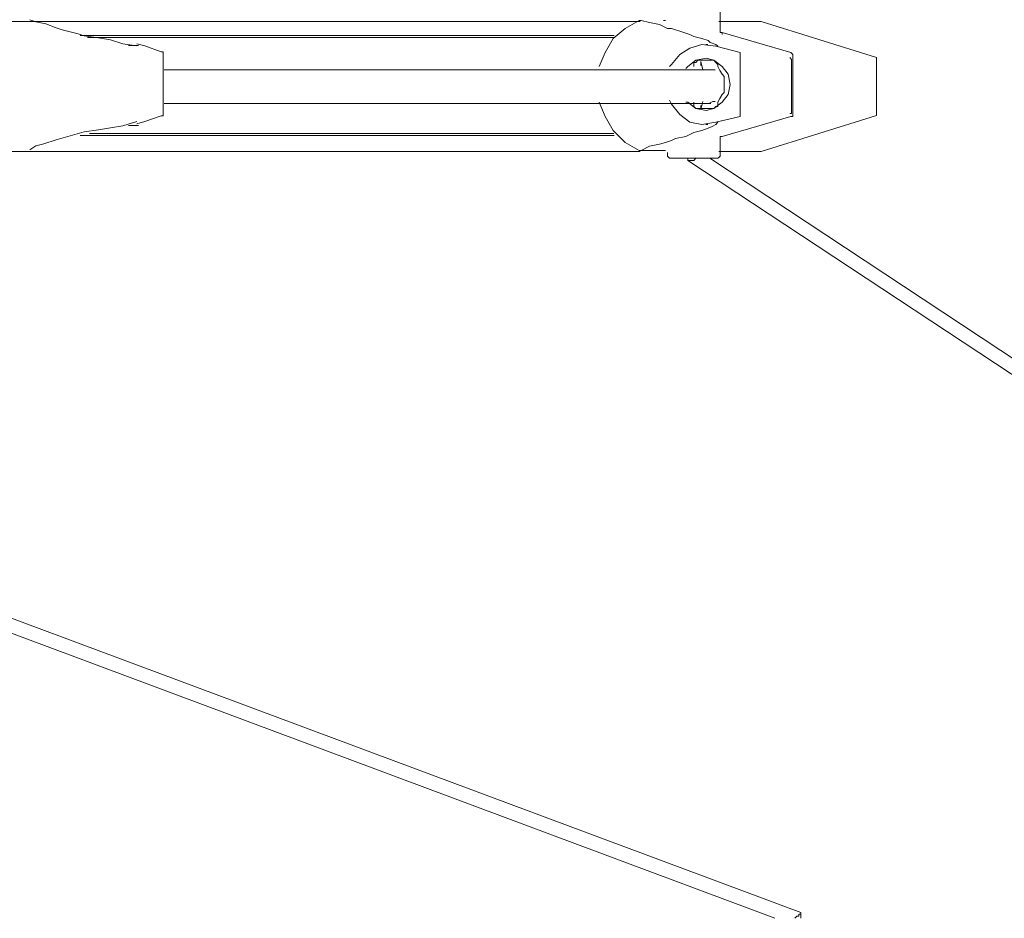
# Model space of a CAD drawing. Header units: millimetres. Extents: x 31.8 to 48.8, y -27.2 to 6.6.
# Tile 16 of 79: x 41.5 to 42.8, y -25.8 to -24.6. Entities that reach past the tile are written whole.
import ezdxf

# ---------------------------------------------------------------- set-up
doc = ezdxf.new("R2010")
doc.units = ezdxf.units.MM
doc.header["$MEASUREMENT"] = 0
doc.layers.add('Livello 1', color=7, linetype='Continuous', lineweight=0)

msp = doc.modelspace()

# ---------------------------------------------------------------- linework, layer by layer
at = {"layer": 'Livello 1', "color": 250, "lineweight": 5, "true_color": 0x1d1d1b}
for points in [[(41.5456, -24.6165), (41.5456, -24.6165), (41.5538, -24.6192), (41.5538, -24.6192)], [(42.3695, -24.6199), (42.3695, -24.6199), (42.3586, -24.6174), (42.3586, -24.6174)], [(42.4634, -24.6305), (42.4634, -24.6305), (42.4634, -24.6065), (42.4634, -24.6065)], [(41.5484, -24.6187), (41.5484, -24.6187), (41.4973, -24.6187), (41.4973, -24.6187)], [(42.518, -24.619), (42.518, -24.619), (42.5153, -24.619), (42.5153, -24.619)], [(42.6711, -24.6666), (42.6711, -24.6666), (42.518, -24.619), (42.518, -24.619)], [(42.4659, -24.6332), (42.4659, -24.6332), (42.5573, -24.6598), (42.5573, -24.6598)], [(41.6904, -24.6508), (41.6904, -24.6508), (41.6795, -24.6508), (41.6795, -24.6508)], [(41.6879, -24.6485), (41.6879, -24.6485), (41.6987, -24.6512), (41.6987, -24.6512)], [(41.6987, -24.6512), (41.6987, -24.6512), (41.7202, -24.6592), (41.7202, -24.6592)], [(42.4471, -24.6492), (42.4471, -24.6492), (42.4444, -24.6492), (42.4444, -24.6492)], [(42.49, -24.6598), (42.49, -24.6598), (42.4578, -24.6517), (42.4578, -24.6517)], [(41.7229, -24.6619), (41.7229, -24.6619), (41.7229, -24.7416), (41.7229, -24.7416)], [(42.49, -24.7425), (42.49, -24.7425), (42.49, -24.6625), (42.49, -24.6625)], [(42.5584, -24.7386), (42.5584, -24.7386), (42.5584, -24.6693), (42.5584, -24.6693)], [(42.56, -24.6625), (42.56, -24.6625), (42.56, -24.7425), (42.56, -24.7425)], [(42.6711, -24.7386), (42.6711, -24.7386), (42.6711, -24.6693), (42.6711, -24.6693)], [(42.4406, -24.6829), (42.4406, -24.6829), (42.4379, -24.672), (42.4379, -24.672)], [(42.4379, -24.672), (42.4379, -24.672), (42.4379, -24.6774), (42.4379, -24.6774)], [(42.4632, -24.721), (42.4632, -24.721), (42.4605, -24.7262), (42.4605, -24.7262)], [(42.4379, -24.7359), (42.4379, -24.7359), (42.4406, -24.7251), (42.4406, -24.7251)], [(42.4379, -24.7305), (42.4379, -24.7305), (42.4379, -24.7359), (42.4379, -24.7359)], [(41.7202, -24.7443), (41.7202, -24.7443), (41.6987, -24.7519), (41.6987, -24.7519)], [(42.4578, -24.7528), (42.4578, -24.7528), (42.49, -24.7449), (42.49, -24.7449)], [(42.5573, -24.7449), (42.5573, -24.7449), (42.4659, -24.7716), (42.4659, -24.7716)], [(42.518, -24.7917), (42.518, -24.7917), (42.6711, -24.7438), (42.6711, -24.7438)], [(41.6768, -24.7571), (41.6768, -24.7571), (41.6795, -24.7571), (41.6795, -24.7571)], [(41.6795, -24.7571), (41.6795, -24.7571), (41.6904, -24.7571), (41.6904, -24.7571)], [(41.6987, -24.7519), (41.6987, -24.7519), (41.6879, -24.7547), (41.6879, -24.7547)], [(42.4444, -24.7556), (42.4444, -24.7556), (42.4471, -24.7556), (42.4471, -24.7556)], [(41.5538, -24.784), (41.5538, -24.784), (41.5456, -24.7892), (41.5456, -24.7892)], [(42.3586, -24.7901), (42.3586, -24.7901), (42.3695, -24.7847), (42.3695, -24.7847)], [(42.4634, -24.798), (42.4634, -24.798), (42.4634, -24.7768), (42.4634, -24.7768)], [(41.4973, -24.7917), (41.4973, -24.7917), (41.5484, -24.7917), (41.5484, -24.7917)], [(42.3589, -24.7901), (42.3589, -24.7901), (42.3882, -24.7901), (42.3882, -24.7901)], [(42.388, -24.7901), (42.388, -24.7901), (42.3909, -24.7901), (42.3909, -24.7901)], [(42.3936, -24.7953), (42.3936, -24.7953), (42.3936, -24.798), (42.3936, -24.798)], [(43.9706, -25.8061), (43.9706, -25.8061), (42.4499, -24.8007), (42.4499, -24.8007)], [(42.4205, -24.8034), (42.4205, -24.8034), (43.9467, -25.8112), (43.9467, -25.8112)], [(42.5706, -25.8033), (42.5706, -25.8033), (40.9934, -25.2154), (40.9934, -25.2154)], [(40.9774, -25.229), (40.9774, -25.229), (42.5359, -25.8112), (42.5359, -25.8112)], [(42.5706, -25.8112), (42.5706, -25.8112), (42.5706, -25.8033), (42.5706, -25.8033)]]:
    msp.add_open_spline(points, degree=3, dxfattribs=at)
for points, knots in [([(42.3559, -24.6174), (42.3559, -24.6174), (42.3372, -24.628), (42.3372, -24.628), (42.3372, -24.628), (42.3212, -24.6413), (42.3212, -24.6413), (42.3212, -24.6413), (42.3106, -24.6598), (42.3106, -24.6598), (42.3106, -24.6598), (42.3024, -24.6786), (42.3024, -24.6786)], [0, 0, 0, 0, 1, 1, 1, 2, 2, 2, 3, 3, 3, 4, 4, 4, 4]), ([(42.3586, -24.6174), (42.3586, -24.6174), (42.3586, -24.6174), (42.3586, -24.6174), (42.3586, -24.6174), (42.3559, -24.6174), (42.3559, -24.6174)], [0, 0, 0, 0, 1, 1, 1, 2, 2, 2, 2]), ([(42.3909, -24.6174), (42.3909, -24.6174), (42.3909, -24.6174), (42.3909, -24.6174), (42.3909, -24.6174), (42.388, -24.6174), (42.388, -24.6174)], [0, 0, 0, 0, 1, 1, 1, 2, 2, 2, 2]), ([(42.388, -24.6174), (42.388, -24.6174), (42.388, -24.6174), (42.388, -24.6174), (42.388, -24.6174), (42.3909, -24.6174), (42.3909, -24.6174)], [0, 0, 0, 0, 1, 1, 1, 2, 2, 2, 2]), ([(42.3573, -24.619), (42.3573, -24.619), (42.3383, -24.619), (42.3383, -24.619), (42.3383, -24.619), (42.2929, -24.619), (42.2929, -24.619), (42.2929, -24.619), (42.2419, -24.619), (42.2419, -24.619), (42.2419, -24.619), (42.1857, -24.619), (42.1857, -24.619), (42.1857, -24.619), (42.1238, -24.619), (42.1238, -24.619), (42.1238, -24.619), (42.0568, -24.619), (42.0568, -24.619), (42.0568, -24.619), (41.9843, -24.619), (41.9843, -24.619), (41.9843, -24.619), (41.9094, -24.619), (41.9094, -24.619), (41.9094, -24.619), (41.8261, -24.619), (41.8261, -24.619), (41.8261, -24.619), (41.743, -24.619), (41.743, -24.619), (41.743, -24.619), (41.6518, -24.619), (41.6518, -24.619), (41.6518, -24.619), (41.5581, -24.619), (41.5581, -24.619), (41.5581, -24.619), (41.5472, -24.619), (41.5472, -24.619)], [0, 0, 0, 0, 1, 1, 1, 2, 2, 2, 3, 3, 3, 4, 4, 4, 5, 5, 5, 6, 6, 6, 7, 7, 7, 8, 8, 8, 9, 9, 9, 10, 10, 10, 11, 11, 11, 12, 12, 12, 13, 13, 13, 13]), ([(41.6879, -24.6512), (41.6879, -24.6512), (41.6879, -24.6512), (41.6879, -24.6512), (41.6879, -24.6512), (41.6694, -24.6485), (41.6694, -24.6485), (41.6694, -24.6485), (41.6531, -24.6431), (41.6531, -24.6431), (41.6531, -24.6431), (41.6369, -24.6404), (41.6369, -24.6404), (41.6369, -24.6404), (41.6181, -24.6377), (41.6181, -24.6377), (41.6181, -24.6377), (41.61, -24.635), (41.61, -24.635), (41.61, -24.635), (41.5994, -24.6327), (41.5994, -24.6327), (41.5994, -24.6327), (41.5888, -24.63), (41.5888, -24.63), (41.5888, -24.63), (41.5806, -24.6273), (41.5806, -24.6273), (41.5806, -24.6273), (41.5671, -24.6219), (41.5671, -24.6219), (41.5671, -24.6219), (41.5538, -24.6192), (41.5538, -24.6192)], [0, 0, 0, 0, 1, 1, 1, 2, 2, 2, 3, 3, 3, 4, 4, 4, 5, 5, 5, 6, 6, 6, 7, 7, 7, 8, 8, 8, 9, 9, 9, 10, 10, 10, 11, 11, 11, 11]), ([(42.3695, -24.6199), (42.3695, -24.6199), (42.383, -24.6226), (42.383, -24.6226), (42.383, -24.6226), (42.3934, -24.628), (42.3934, -24.628), (42.3934, -24.628), (42.3988, -24.628), (42.3988, -24.628), (42.3988, -24.628), (42.4151, -24.6332), (42.4151, -24.6332), (42.4151, -24.6332), (42.423, -24.6359), (42.423, -24.6359), (42.423, -24.6359), (42.4284, -24.6386), (42.4284, -24.6386), (42.4284, -24.6386), (42.4392, -24.6413), (42.4392, -24.6413), (42.4392, -24.6413), (42.4474, -24.644), (42.4474, -24.644), (42.4474, -24.644), (42.4501, -24.6467), (42.4501, -24.6467), (42.4501, -24.6467), (42.4578, -24.6492), (42.4578, -24.6492), (42.4578, -24.6492), (42.4605, -24.6517), (42.4605, -24.6517)], [0, 0, 0, 0, 1, 1, 1, 2, 2, 2, 3, 3, 3, 4, 4, 4, 5, 5, 5, 6, 6, 6, 7, 7, 7, 8, 8, 8, 9, 9, 9, 10, 10, 10, 11, 11, 11, 11]), ([(42.5153, -24.619), (42.5153, -24.619), (42.5153, -24.619), (42.5153, -24.619), (42.5153, -24.619), (42.5099, -24.619), (42.5099, -24.619), (42.5099, -24.619), (42.4993, -24.619), (42.4993, -24.619), (42.4993, -24.619), (42.4887, -24.619), (42.4887, -24.619), (42.4887, -24.619), (42.4724, -24.619), (42.4724, -24.619), (42.4724, -24.619), (42.4618, -24.619), (42.4618, -24.619)], [0, 0, 0, 0, 1, 1, 1, 2, 2, 2, 3, 3, 3, 4, 4, 4, 5, 5, 5, 6, 6, 6, 6]), ([(42.4661, -24.6359), (42.4661, -24.6359), (42.4661, -24.6359), (42.4661, -24.6359), (42.4661, -24.6359), (42.4661, -24.6332), (42.4661, -24.6332), (42.4661, -24.6332), (42.4634, -24.6332), (42.4634, -24.6332), (42.4634, -24.6332), (42.4634, -24.6305), (42.4634, -24.6305), (42.4634, -24.6305), (42.4634, -24.6278), (42.4634, -24.6278)], [0, 0, 0, 0, 1, 1, 1, 2, 2, 2, 3, 3, 3, 4, 4, 4, 5, 5, 5, 5]), ([(41.6127, -24.6375), (41.6127, -24.6375), (41.6342, -24.6375), (41.6342, -24.6375), (41.6342, -24.6375), (41.7224, -24.6375), (41.7224, -24.6375), (41.7224, -24.6375), (41.8082, -24.6375), (41.8082, -24.6375), (41.8082, -24.6375), (41.8888, -24.6375), (41.8888, -24.6375), (41.8888, -24.6375), (41.9635, -24.6375), (41.9635, -24.6375), (41.9635, -24.6375), (42.0333, -24.6375), (42.0333, -24.6375), (42.0333, -24.6375), (42.1004, -24.6375), (42.1004, -24.6375), (42.1004, -24.6375), (42.162, -24.6375), (42.162, -24.6375), (42.162, -24.6375), (42.2182, -24.6375), (42.2182, -24.6375), (42.2182, -24.6375), (42.2663, -24.6375), (42.2663, -24.6375), (42.2663, -24.6375), (42.3121, -24.6375), (42.3121, -24.6375), (42.3121, -24.6375), (42.3225, -24.6375), (42.3225, -24.6375)], [0, 0, 0, 0, 1, 1, 1, 2, 2, 2, 3, 3, 3, 4, 4, 4, 5, 5, 5, 6, 6, 6, 7, 7, 7, 8, 8, 8, 9, 9, 9, 10, 10, 10, 11, 11, 11, 12, 12, 12, 12]), ([(42.3223, -24.6402), (42.3223, -24.6402), (42.3115, -24.6402), (42.3115, -24.6402), (42.3115, -24.6402), (42.2659, -24.6402), (42.2659, -24.6402), (42.2659, -24.6402), (42.2178, -24.6402), (42.2178, -24.6402), (42.2178, -24.6402), (42.1613, -24.6402), (42.1613, -24.6402), (42.1613, -24.6402), (42.1024, -24.6402), (42.1024, -24.6402), (42.1024, -24.6402), (42.0381, -24.6402), (42.0381, -24.6402), (42.0381, -24.6402), (41.9683, -24.6402), (41.9683, -24.6402), (41.9683, -24.6402), (41.8931, -24.6402), (41.8931, -24.6402), (41.8931, -24.6402), (41.8127, -24.6402), (41.8127, -24.6402), (41.8127, -24.6402), (41.7297, -24.6402), (41.7297, -24.6402), (41.7297, -24.6402), (41.6436, -24.6402), (41.6436, -24.6402), (41.6436, -24.6402), (41.6224, -24.6402), (41.6224, -24.6402)], [0, 0, 0, 0, 1, 1, 1, 2, 2, 2, 3, 3, 3, 4, 4, 4, 5, 5, 5, 6, 6, 6, 7, 7, 7, 8, 8, 8, 9, 9, 9, 10, 10, 10, 11, 11, 11, 12, 12, 12, 12]), ([(41.6795, -24.6508), (41.6795, -24.6508), (41.6795, -24.6508), (41.6795, -24.6508), (41.6795, -24.6508), (41.6768, -24.6508), (41.6768, -24.6508)], [0, 0, 0, 0, 1, 1, 1, 2, 2, 2, 2]), ([(42.4578, -24.6517), (42.4578, -24.6517), (42.4392, -24.6492), (42.4392, -24.6492), (42.4392, -24.6492), (42.423, -24.6544), (42.423, -24.6544), (42.423, -24.6544), (42.4097, -24.6625), (42.4097, -24.6625), (42.4097, -24.6625), (42.3988, -24.6759), (42.3988, -24.6759), (42.3988, -24.6759), (42.3961, -24.6786), (42.3961, -24.6786)], [0, 0, 0, 0, 1, 1, 1, 2, 2, 2, 3, 3, 3, 4, 4, 4, 5, 5, 5, 5]), ([(41.7202, -24.6592), (41.7202, -24.6592), (41.7202, -24.6592), (41.7202, -24.6592), (41.7202, -24.6592), (41.7229, -24.6592), (41.7229, -24.6592), (41.7229, -24.6592), (41.7229, -24.6619), (41.7229, -24.6619)], [0, 0, 0, 0, 1, 1, 1, 2, 2, 2, 3, 3, 3, 3]), ([(42.4767, -24.7025), (42.4767, -24.7025), (42.474, -24.689), (42.474, -24.689), (42.474, -24.689), (42.4659, -24.6786), (42.4659, -24.6786), (42.4659, -24.6786), (42.455, -24.6704), (42.455, -24.6704), (42.455, -24.6704), (42.4447, -24.6677), (42.4447, -24.6677), (42.4447, -24.6677), (42.4311, -24.6704), (42.4311, -24.6704), (42.4311, -24.6704), (42.4203, -24.6786), (42.4203, -24.6786), (42.4203, -24.6786), (42.4178, -24.6813), (42.4178, -24.6813)], [0, 0, 0, 0, 1, 1, 1, 2, 2, 2, 3, 3, 3, 4, 4, 4, 5, 5, 5, 6, 6, 6, 7, 7, 7, 7]), ([(42.4284, -24.6786), (42.4284, -24.6786), (42.4284, -24.6759), (42.4284, -24.6759), (42.4284, -24.6759), (42.4284, -24.6731), (42.4284, -24.6731), (42.4284, -24.6731), (42.4311, -24.6731), (42.4311, -24.6731), (42.4311, -24.6731), (42.4338, -24.6704), (42.4338, -24.6704)], [0, 0, 0, 0, 1, 1, 1, 2, 2, 2, 3, 3, 3, 4, 4, 4, 4]), ([(42.4338, -24.6704), (42.4338, -24.6704), (42.4447, -24.6704), (42.4447, -24.6704), (42.4447, -24.6704), (42.4528, -24.6704), (42.4528, -24.6704)], [0, 0, 0, 0, 1, 1, 1, 2, 2, 2, 2]), ([(42.4528, -24.6704), (42.4528, -24.6704), (42.455, -24.6704), (42.455, -24.6704), (42.455, -24.6704), (42.4578, -24.6731), (42.4578, -24.6731), (42.4578, -24.6731), (42.4605, -24.6759), (42.4605, -24.6759), (42.4605, -24.6759), (42.4605, -24.6786), (42.4605, -24.6786)], [0, 0, 0, 0, 1, 1, 1, 2, 2, 2, 3, 3, 3, 4, 4, 4, 4]), ([(42.49, -24.6625), (42.49, -24.6625), (42.49, -24.6625), (42.49, -24.6625), (42.49, -24.6625), (42.49, -24.6598), (42.49, -24.6598)], [0, 0, 0, 0, 1, 1, 1, 2, 2, 2, 2]), ([(42.5584, -24.6693), (42.5584, -24.6693), (42.5584, -24.6693), (42.5584, -24.6693), (42.5584, -24.6693), (42.556, -24.6666), (42.556, -24.6666)], [0, 0, 0, 0, 1, 1, 1, 2, 2, 2, 2]), ([(42.5573, -24.6598), (42.5573, -24.6598), (42.5573, -24.6598), (42.5573, -24.6598), (42.5573, -24.6598), (42.56, -24.6625), (42.56, -24.6625)], [0, 0, 0, 0, 1, 1, 1, 2, 2, 2, 2]), ([(42.6711, -24.6693), (42.6711, -24.6693), (42.6711, -24.6693), (42.6711, -24.6693), (42.6711, -24.6693), (42.6711, -24.6666), (42.6711, -24.6666)], [0, 0, 0, 0, 1, 1, 1, 2, 2, 2, 2]), ([(42.451, -24.6829), (42.451, -24.6829), (42.4189, -24.6829), (42.4189, -24.6829), (42.4189, -24.6829), (42.3866, -24.6829), (42.3866, -24.6829), (42.3866, -24.6829), (42.36, -24.6829), (42.36, -24.6829), (42.36, -24.6829), (42.3356, -24.6829), (42.3356, -24.6829), (42.3356, -24.6829), (42.3169, -24.6829), (42.3169, -24.6829), (42.3169, -24.6829), (42.2981, -24.6829), (42.2981, -24.6829), (42.2981, -24.6829), (42.2767, -24.6829), (42.2767, -24.6829), (42.2767, -24.6829), (42.2151, -24.6829), (42.2151, -24.6829), (42.2151, -24.6829), (42.1453, -24.6829), (42.1453, -24.6829), (42.1453, -24.6829), (42.0864, -24.6829), (42.0864, -24.6829), (42.0864, -24.6829), (42.0218, -24.6829), (42.0218, -24.6829), (42.0218, -24.6829), (41.9629, -24.6829), (41.9629, -24.6829), (41.9629, -24.6829), (41.9389, -24.6829), (41.9389, -24.6829), (41.9389, -24.6829), (41.9039, -24.6829), (41.9039, -24.6829), (41.9039, -24.6829), (41.861, -24.6829), (41.861, -24.6829), (41.861, -24.6829), (41.81, -24.6829), (41.81, -24.6829), (41.81, -24.6829), (41.7457, -24.6829), (41.7457, -24.6829), (41.7457, -24.6829), (41.7242, -24.6829), (41.7242, -24.6829)], [0, 0, 0, 0, 1, 1, 1, 2, 2, 2, 3, 3, 3, 4, 4, 4, 5, 5, 5, 6, 6, 6, 7, 7, 7, 8, 8, 8, 9, 9, 9, 10, 10, 10, 11, 11, 11, 12, 12, 12, 13, 13, 13, 14, 14, 14, 15, 15, 15, 16, 16, 16, 17, 17, 17, 18, 18, 18, 18]), ([(42.4566, -24.6829), (42.4566, -24.6829), (42.4512, -24.6829), (42.4512, -24.6829), (42.4512, -24.6829), (42.4485, -24.6829), (42.4485, -24.6829)], [0, 0, 0, 0, 1, 1, 1, 2, 2, 2, 2]), ([(42.4605, -24.6786), (42.4605, -24.6786), (42.4605, -24.6786), (42.4605, -24.6786), (42.4605, -24.6786), (42.4632, -24.6838), (42.4632, -24.6838)], [0, 0, 0, 0, 1, 1, 1, 2, 2, 2, 2]), ([(42.4632, -24.721), (42.4632, -24.721), (42.4659, -24.7158), (42.4659, -24.7158), (42.4659, -24.7158), (42.4686, -24.7131), (42.4686, -24.7131), (42.4686, -24.7131), (42.4686, -24.7077), (42.4686, -24.7077), (42.4686, -24.7077), (42.4686, -24.7025), (42.4686, -24.7025), (42.4686, -24.7025), (42.4686, -24.6971), (42.4686, -24.6971), (42.4686, -24.6971), (42.4686, -24.6917), (42.4686, -24.6917), (42.4686, -24.6917), (42.4659, -24.689), (42.4659, -24.689), (42.4659, -24.689), (42.4632, -24.6838), (42.4632, -24.6838)], [0, 0, 0, 0, 1, 1, 1, 2, 2, 2, 3, 3, 3, 4, 4, 4, 5, 5, 5, 6, 6, 6, 7, 7, 7, 8, 8, 8, 8]), ([(42.4178, -24.7262), (42.4178, -24.7262), (42.4203, -24.7262), (42.4203, -24.7262), (42.4203, -24.7262), (42.4311, -24.7343), (42.4311, -24.7343), (42.4311, -24.7343), (42.4447, -24.737), (42.4447, -24.737), (42.4447, -24.737), (42.455, -24.7343), (42.455, -24.7343), (42.455, -24.7343), (42.4659, -24.7262), (42.4659, -24.7262), (42.4659, -24.7262), (42.474, -24.7158), (42.474, -24.7158), (42.474, -24.7158), (42.4767, -24.7025), (42.4767, -24.7025)], [0, 0, 0, 0, 1, 1, 1, 2, 2, 2, 3, 3, 3, 4, 4, 4, 5, 5, 5, 6, 6, 6, 7, 7, 7, 7]), ([(41.7242, -24.7278), (41.7242, -24.7278), (41.743, -24.7278), (41.743, -24.7278), (41.743, -24.7278), (41.7994, -24.7278), (41.7994, -24.7278), (41.7994, -24.7278), (41.8475, -24.7278), (41.8475, -24.7278), (41.8475, -24.7278), (41.885, -24.7278), (41.885, -24.7278), (41.885, -24.7278), (41.9146, -24.7278), (41.9146, -24.7278), (41.9146, -24.7278), (41.9416, -24.7278), (41.9416, -24.7278), (41.9416, -24.7278), (41.971, -24.7278), (41.971, -24.7278), (41.971, -24.7278), (42.0489, -24.7278), (42.0489, -24.7278), (42.0489, -24.7278), (42.1214, -24.7278), (42.1214, -24.7278), (42.1214, -24.7278), (42.1803, -24.7278), (42.1803, -24.7278), (42.1803, -24.7278), (42.2365, -24.7278), (42.2365, -24.7278), (42.2365, -24.7278), (42.2821, -24.7278), (42.2821, -24.7278), (42.2821, -24.7278), (42.3008, -24.7278), (42.3008, -24.7278), (42.3008, -24.7278), (42.325, -24.7278), (42.325, -24.7278), (42.325, -24.7278), (42.3519, -24.7278), (42.3519, -24.7278), (42.3519, -24.7278), (42.3839, -24.7278), (42.3839, -24.7278), (42.3839, -24.7278), (42.4162, -24.7278), (42.4162, -24.7278), (42.4162, -24.7278), (42.451, -24.7278), (42.451, -24.7278)], [0, 0, 0, 0, 1, 1, 1, 2, 2, 2, 3, 3, 3, 4, 4, 4, 5, 5, 5, 6, 6, 6, 7, 7, 7, 8, 8, 8, 9, 9, 9, 10, 10, 10, 11, 11, 11, 12, 12, 12, 13, 13, 13, 14, 14, 14, 15, 15, 15, 16, 16, 16, 17, 17, 17, 18, 18, 18, 18]), ([(42.3024, -24.7262), (42.3024, -24.7262), (42.3106, -24.7449), (42.3106, -24.7449), (42.3106, -24.7449), (42.3212, -24.7635), (42.3212, -24.7635), (42.3212, -24.7635), (42.3372, -24.7797), (42.3372, -24.7797), (42.3372, -24.7797), (42.3559, -24.7901), (42.3559, -24.7901)], [0, 0, 0, 0, 1, 1, 1, 2, 2, 2, 3, 3, 3, 4, 4, 4, 4]), ([(42.3961, -24.7235), (42.3961, -24.7235), (42.3988, -24.7289), (42.3988, -24.7289), (42.3988, -24.7289), (42.4097, -24.7425), (42.4097, -24.7425), (42.4097, -24.7425), (42.423, -24.7528), (42.423, -24.7528), (42.423, -24.7528), (42.4392, -24.7556), (42.4392, -24.7556), (42.4392, -24.7556), (42.4578, -24.7528), (42.4578, -24.7528)], [0, 0, 0, 0, 1, 1, 1, 2, 2, 2, 3, 3, 3, 4, 4, 4, 5, 5, 5, 5]), ([(42.4338, -24.7343), (42.4338, -24.7343), (42.4311, -24.7343), (42.4311, -24.7343), (42.4311, -24.7343), (42.4284, -24.7316), (42.4284, -24.7316), (42.4284, -24.7316), (42.4284, -24.7289), (42.4284, -24.7289), (42.4284, -24.7289), (42.4284, -24.7262), (42.4284, -24.7262)], [0, 0, 0, 0, 1, 1, 1, 2, 2, 2, 3, 3, 3, 4, 4, 4, 4]), ([(42.4528, -24.7343), (42.4528, -24.7343), (42.4447, -24.7343), (42.4447, -24.7343), (42.4447, -24.7343), (42.4338, -24.7343), (42.4338, -24.7343)], [0, 0, 0, 0, 1, 1, 1, 2, 2, 2, 2]), ([(42.4485, -24.7278), (42.4485, -24.7278), (42.4539, -24.7251), (42.4539, -24.7251), (42.4539, -24.7251), (42.4566, -24.7251), (42.4566, -24.7251)], [0, 0, 0, 0, 1, 1, 1, 2, 2, 2, 2]), ([(42.4605, -24.7262), (42.4605, -24.7262), (42.4605, -24.7289), (42.4605, -24.7289), (42.4605, -24.7289), (42.4605, -24.7316), (42.4605, -24.7316), (42.4605, -24.7316), (42.4578, -24.7316), (42.4578, -24.7316), (42.4578, -24.7316), (42.455, -24.7343), (42.455, -24.7343), (42.455, -24.7343), (42.4528, -24.7343), (42.4528, -24.7343)], [0, 0, 0, 0, 1, 1, 1, 2, 2, 2, 3, 3, 3, 4, 4, 4, 5, 5, 5, 5]), ([(41.7229, -24.7416), (41.7229, -24.7416), (41.7229, -24.7416), (41.7229, -24.7416), (41.7229, -24.7416), (41.7229, -24.7443), (41.7229, -24.7443), (41.7229, -24.7443), (41.7202, -24.7443), (41.7202, -24.7443)], [0, 0, 0, 0, 1, 1, 1, 2, 2, 2, 3, 3, 3, 3]), ([(42.49, -24.7449), (42.49, -24.7449), (42.49, -24.7449), (42.49, -24.7449), (42.49, -24.7449), (42.49, -24.7425), (42.49, -24.7425)], [0, 0, 0, 0, 1, 1, 1, 2, 2, 2, 2]), ([(42.556, -24.7411), (42.556, -24.7411), (42.556, -24.7411), (42.556, -24.7411), (42.556, -24.7411), (42.5584, -24.7411), (42.5584, -24.7411), (42.5584, -24.7411), (42.5584, -24.7386), (42.5584, -24.7386)], [0, 0, 0, 0, 1, 1, 1, 2, 2, 2, 3, 3, 3, 3]), ([(42.56, -24.7425), (42.56, -24.7425), (42.56, -24.7425), (42.56, -24.7425), (42.56, -24.7425), (42.56, -24.7449), (42.56, -24.7449), (42.56, -24.7449), (42.5573, -24.7449), (42.5573, -24.7449)], [0, 0, 0, 0, 1, 1, 1, 2, 2, 2, 3, 3, 3, 3]), ([(42.6711, -24.7438), (42.6711, -24.7438), (42.6711, -24.7413), (42.6711, -24.7413), (42.6711, -24.7413), (42.6711, -24.7386), (42.6711, -24.7386)], [0, 0, 0, 0, 1, 1, 1, 2, 2, 2, 2]), ([(41.5538, -24.784), (41.5538, -24.784), (41.5644, -24.7813), (41.5644, -24.7813), (41.5644, -24.7813), (41.5806, -24.7761), (41.5806, -24.7761), (41.5806, -24.7761), (41.5994, -24.7707), (41.5994, -24.7707), (41.5994, -24.7707), (41.6181, -24.7655), (41.6181, -24.7655), (41.6181, -24.7655), (41.6369, -24.7628), (41.6369, -24.7628), (41.6369, -24.7628), (41.6531, -24.7601), (41.6531, -24.7601), (41.6531, -24.7601), (41.6694, -24.7574), (41.6694, -24.7574), (41.6694, -24.7574), (41.6879, -24.7519), (41.6879, -24.7519)], [0, 0, 0, 0, 1, 1, 1, 2, 2, 2, 3, 3, 3, 4, 4, 4, 5, 5, 5, 6, 6, 6, 7, 7, 7, 8, 8, 8, 8]), ([(42.4605, -24.7528), (42.4605, -24.7528), (42.4605, -24.7528), (42.4605, -24.7528), (42.4605, -24.7528), (42.4578, -24.7556), (42.4578, -24.7556), (42.4578, -24.7556), (42.4528, -24.7583), (42.4528, -24.7583), (42.4528, -24.7583), (42.4474, -24.7607), (42.4474, -24.7607), (42.4474, -24.7607), (42.4392, -24.7635), (42.4392, -24.7635), (42.4392, -24.7635), (42.4284, -24.7662), (42.4284, -24.7662), (42.4284, -24.7662), (42.4178, -24.7716), (42.4178, -24.7716), (42.4178, -24.7716), (42.4042, -24.7743), (42.4042, -24.7743), (42.4042, -24.7743), (42.3988, -24.777), (42.3988, -24.777), (42.3988, -24.777), (42.3909, -24.7797), (42.3909, -24.7797), (42.3909, -24.7797), (42.383, -24.782), (42.383, -24.782), (42.383, -24.782), (42.3695, -24.7847), (42.3695, -24.7847)], [0, 0, 0, 0, 1, 1, 1, 2, 2, 2, 3, 3, 3, 4, 4, 4, 5, 5, 5, 6, 6, 6, 7, 7, 7, 8, 8, 8, 9, 9, 9, 10, 10, 10, 11, 11, 11, 12, 12, 12, 12]), ([(41.6127, -24.7705), (41.6127, -24.7705), (41.6342, -24.7705), (41.6342, -24.7705), (41.6342, -24.7705), (41.7224, -24.7705), (41.7224, -24.7705), (41.7224, -24.7705), (41.8082, -24.7705), (41.8082, -24.7705), (41.8082, -24.7705), (41.8888, -24.7705), (41.8888, -24.7705), (41.8888, -24.7705), (41.9635, -24.7705), (41.9635, -24.7705), (41.9635, -24.7705), (42.0333, -24.7705), (42.0333, -24.7705), (42.0333, -24.7705), (42.1004, -24.7705), (42.1004, -24.7705), (42.1004, -24.7705), (42.162, -24.7705), (42.162, -24.7705), (42.162, -24.7705), (42.2182, -24.7705), (42.2182, -24.7705), (42.2182, -24.7705), (42.2663, -24.7705), (42.2663, -24.7705), (42.2663, -24.7705), (42.3121, -24.7705), (42.3121, -24.7705), (42.3121, -24.7705), (42.3225, -24.7705), (42.3225, -24.7705)], [0, 0, 0, 0, 1, 1, 1, 2, 2, 2, 3, 3, 3, 4, 4, 4, 5, 5, 5, 6, 6, 6, 7, 7, 7, 8, 8, 8, 9, 9, 9, 10, 10, 10, 11, 11, 11, 12, 12, 12, 12]), ([(41.6251, -24.7677), (41.6251, -24.7677), (41.6436, -24.7677), (41.6436, -24.7677), (41.6436, -24.7677), (41.7297, -24.7677), (41.7297, -24.7677), (41.7297, -24.7677), (41.8127, -24.7677), (41.8127, -24.7677), (41.8127, -24.7677), (41.8931, -24.7677), (41.8931, -24.7677), (41.8931, -24.7677), (41.9683, -24.7677), (41.9683, -24.7677), (41.9683, -24.7677), (42.0381, -24.7677), (42.0381, -24.7677), (42.0381, -24.7677), (42.1024, -24.7677), (42.1024, -24.7677), (42.1024, -24.7677), (42.1613, -24.7677), (42.1613, -24.7677), (42.1613, -24.7677), (42.2178, -24.7677), (42.2178, -24.7677), (42.2178, -24.7677), (42.2659, -24.7677), (42.2659, -24.7677), (42.2659, -24.7677), (42.3115, -24.7677), (42.3115, -24.7677), (42.3115, -24.7677), (42.3223, -24.7677), (42.3223, -24.7677)], [0, 0, 0, 0, 1, 1, 1, 2, 2, 2, 3, 3, 3, 4, 4, 4, 5, 5, 5, 6, 6, 6, 7, 7, 7, 8, 8, 8, 9, 9, 9, 10, 10, 10, 11, 11, 11, 12, 12, 12, 12]), ([(42.4634, -24.7768), (42.4634, -24.7768), (42.4634, -24.7743), (42.4634, -24.7743), (42.4634, -24.7743), (42.4634, -24.7716), (42.4634, -24.7716), (42.4634, -24.7716), (42.4661, -24.7716), (42.4661, -24.7716)], [0, 0, 0, 0, 1, 1, 1, 2, 2, 2, 3, 3, 3, 3]), ([(41.5472, -24.7917), (41.5472, -24.7917), (41.5581, -24.7917), (41.5581, -24.7917), (41.5581, -24.7917), (41.6518, -24.7917), (41.6518, -24.7917), (41.6518, -24.7917), (41.743, -24.7917), (41.743, -24.7917), (41.743, -24.7917), (41.8261, -24.7917), (41.8261, -24.7917), (41.8261, -24.7917), (41.9094, -24.7917), (41.9094, -24.7917), (41.9094, -24.7917), (41.9843, -24.7917), (41.9843, -24.7917), (41.9843, -24.7917), (42.0568, -24.7917), (42.0568, -24.7917), (42.0568, -24.7917), (42.1238, -24.7917), (42.1238, -24.7917), (42.1238, -24.7917), (42.1857, -24.7917), (42.1857, -24.7917), (42.1857, -24.7917), (42.2419, -24.7917), (42.2419, -24.7917), (42.2419, -24.7917), (42.2929, -24.7917), (42.2929, -24.7917), (42.2929, -24.7917), (42.3383, -24.7917), (42.3383, -24.7917), (42.3383, -24.7917), (42.3573, -24.7917), (42.3573, -24.7917)], [0, 0, 0, 0, 1, 1, 1, 2, 2, 2, 3, 3, 3, 4, 4, 4, 5, 5, 5, 6, 6, 6, 7, 7, 7, 8, 8, 8, 9, 9, 9, 10, 10, 10, 11, 11, 11, 12, 12, 12, 13, 13, 13, 13]), ([(42.3559, -24.7901), (42.3559, -24.7901), (42.3559, -24.7901), (42.3559, -24.7901), (42.3559, -24.7901), (42.3586, -24.7901), (42.3586, -24.7901)], [0, 0, 0, 0, 1, 1, 1, 2, 2, 2, 2]), ([(42.3882, -24.7901), (42.3882, -24.7901), (42.3882, -24.7901), (42.3882, -24.7901), (42.3882, -24.7901), (42.3909, -24.7901), (42.3909, -24.7901)], [0, 0, 0, 0, 1, 1, 1, 2, 2, 2, 2]), ([(42.3936, -24.7928), (42.3936, -24.7928), (42.3936, -24.7928), (42.3936, -24.7928), (42.3936, -24.7928), (42.3936, -24.7953), (42.3936, -24.7953)], [0, 0, 0, 0, 1, 1, 1, 2, 2, 2, 2]), ([(42.3936, -24.798), (42.3936, -24.798), (42.3936, -24.798), (42.3936, -24.798), (42.3936, -24.798), (42.3963, -24.8007), (42.3963, -24.8007)], [0, 0, 0, 0, 1, 1, 1, 2, 2, 2, 2]), ([(42.4605, -24.8007), (42.4605, -24.8007), (42.4578, -24.8007), (42.4578, -24.8007), (42.4578, -24.8007), (42.4528, -24.8007), (42.4528, -24.8007), (42.4528, -24.8007), (42.4447, -24.8007), (42.4447, -24.8007), (42.4447, -24.8007), (42.4338, -24.8007), (42.4338, -24.8007), (42.4338, -24.8007), (42.4203, -24.8007), (42.4203, -24.8007), (42.4203, -24.8007), (42.4097, -24.8007), (42.4097, -24.8007), (42.4097, -24.8007), (42.4015, -24.8007), (42.4015, -24.8007), (42.4015, -24.8007), (42.3988, -24.8007), (42.3988, -24.8007), (42.3988, -24.8007), (42.3961, -24.8007), (42.3961, -24.8007)], [0, 0, 0, 0, 1, 1, 1, 2, 2, 2, 3, 3, 3, 4, 4, 4, 5, 5, 5, 6, 6, 6, 7, 7, 7, 8, 8, 8, 9, 9, 9, 9]), ([(42.423, -24.8034), (42.423, -24.8034), (42.423, -24.8034), (42.423, -24.8034), (42.423, -24.8034), (42.4203, -24.8034), (42.4203, -24.8034), (42.4203, -24.8034), (42.4203, -24.8007), (42.4203, -24.8007)], [0, 0, 0, 0, 1, 1, 1, 2, 2, 2, 3, 3, 3, 3]), ([(42.4338, -24.8007), (42.4338, -24.8007), (42.4338, -24.8007), (42.4338, -24.8007), (42.4338, -24.8007), (42.4311, -24.8007), (42.4311, -24.8007), (42.4311, -24.8007), (42.4284, -24.8034), (42.4284, -24.8034), (42.4284, -24.8034), (42.4257, -24.8034), (42.4257, -24.8034), (42.4257, -24.8034), (42.423, -24.8034), (42.423, -24.8034)], [0, 0, 0, 0, 1, 1, 1, 2, 2, 2, 3, 3, 3, 4, 4, 4, 5, 5, 5, 5]), ([(42.4607, -24.8007), (42.4607, -24.8007), (42.4607, -24.8007), (42.4607, -24.8007), (42.4607, -24.8007), (42.4634, -24.798), (42.4634, -24.798)], [0, 0, 0, 0, 1, 1, 1, 2, 2, 2, 2]), ([(42.4618, -24.7917), (42.4618, -24.7917), (42.4724, -24.7917), (42.4724, -24.7917), (42.4724, -24.7917), (42.4887, -24.7917), (42.4887, -24.7917), (42.4887, -24.7917), (42.4993, -24.7917), (42.4993, -24.7917), (42.4993, -24.7917), (42.5099, -24.7917), (42.5099, -24.7917), (42.5099, -24.7917), (42.5153, -24.7917), (42.5153, -24.7917)], [0, 0, 0, 0, 1, 1, 1, 2, 2, 2, 3, 3, 3, 4, 4, 4, 5, 5, 5, 5]), ([(42.5153, -24.7917), (42.5153, -24.7917), (42.5153, -24.7917), (42.5153, -24.7917), (42.5153, -24.7917), (42.518, -24.7917), (42.518, -24.7917)], [0, 0, 0, 0, 1, 1, 1, 2, 2, 2, 2]), ([(42.5625, -25.8112), (42.5625, -25.8112), (42.5652, -25.8085), (42.5652, -25.8085), (42.5652, -25.8085), (42.5679, -25.8085), (42.5679, -25.8085), (42.5679, -25.8085), (42.5679, -25.8058), (42.5679, -25.8058), (42.5679, -25.8058), (42.5706, -25.8058), (42.5706, -25.8058), (42.5706, -25.8058), (42.5706, -25.8033), (42.5706, -25.8033)], [0, 0, 0, 0, 1, 1, 1, 2, 2, 2, 3, 3, 3, 4, 4, 4, 5, 5, 5, 5])]:
    msp.add_open_spline(points, degree=3, knots=knots, dxfattribs=at)

doc.saveas('drawing.dxf')
